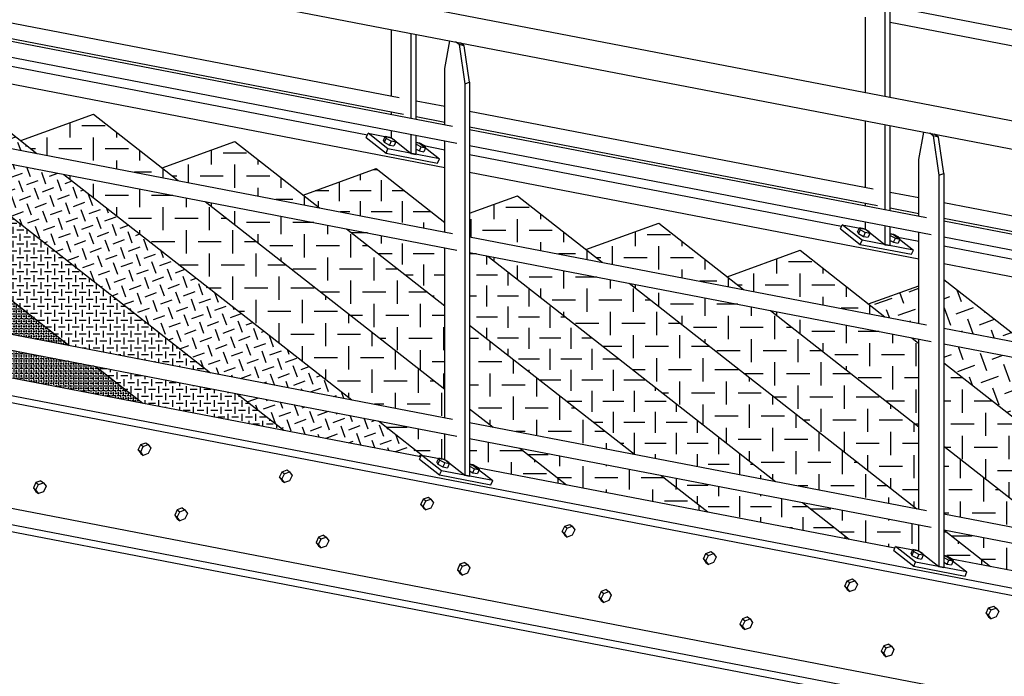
# Model space of a CAD drawing. Header units: millimetres. Extents: x 25 to 224619, y 20 to 11454.
# Tile 91 of 105: x 200621 to 202292, y 5468 to 6582. Entities that reach past the tile are written whole.
import ezdxf

# ---------------------------------------------------------------- set-up
doc = ezdxf.new("R2010")
doc.units = ezdxf.units.MM
doc.layers.add('ACIER_VISIBLE', color=7, linetype='Continuous')
doc.layers.add('BOULONS', color=7, linetype='Continuous')
pattern_1 = [(90, (200746.568, 6421.75), (-39.3947, 39.3947), [39.3947, -39.3947]), (180, (200726.87, 6441.45), (-39.3947, -39.3947), [39.3947, -39.3947])]
pattern_2 = [(90, (201342.407, 6238.075), (-35.7463, 35.7463), [35.7463, -35.7463]), (180, (201324.534, 6255.948), (-35.7463, -35.7463), [35.7463, -35.7463])]
pattern_3 = [(90, (200269.467, 6465.774), (-11.75975, 11.75975), [11.75975, -11.75975]), (180, (200263.587, 6471.654), (-11.75975, -11.75975), [11.75975, -11.75975])]
pattern_4 = [(19.9674, (202188.657, 6141.44), (18.5919, 39.8113), [31.0693, -31.0693]), (109.9674, (202197.953, 6161.346), (-39.8113, 18.5919), [31.0693, -31.0693])]
pattern_5 = [(90, (201945.123, 6190.656), (-39.3731, 39.3731), [39.373, -39.373]), (180, (201925.436, 6210.342), (-39.3731, -39.3731), [39.373, -39.373])]
pattern_6 = [(90, (201705.41, 6236.875), (-39.377, 39.377), [39.377, -39.377]), (180, (201685.723, 6256.563), (-39.377, -39.377), [39.377, -39.377])]
pattern_7 = [(90, (201465.7, 6283.094), (-39.3815, 39.3815), [39.3815, -39.3815]), (180, (201446.01, 6302.785), (-39.3815, -39.3815), [39.3815, -39.3815])]
pattern_8 = [(90, (200986.28, 6375.53), (-39.3897, 39.3897), [39.3897, -39.3897]), (180, (200966.584, 6395.227), (-39.3897, -39.3897), [39.3897, -39.3897])]
pattern_9 = [(19.9674, (200538.19, 6443.415), (12.34766, 26.4403), [20.6344, -20.6344]), (109.9674, (200544.364, 6456.635), (-26.4403, 12.34766), [20.6344, -20.6344])]
pattern_10 = [(90, (200042.8268, 6548.3458), (-4.215113, 4.215113), [4.215113, -4.215113]), (180, (200040.7192, 6550.4533), (-4.215113, -4.215113), [4.215113, -4.215113])]

# ---------------------------------------------------------------- blocks, each defined once
blk = doc.blocks.new('Bolt-1649644-29074 - 28025')
at = {"layer": 'BOULONS', "color": 7, "linetype": 'Continuous'}
for p, q in [((201301.8, 5759.4), (201306.1, 5768.6)), ((201306, 5756.1), (201310.3, 5765.2)), ((201306.1, 5768.6), (201314.7, 5771.7)), ((201306.1, 5768.6), (201310.3, 5765.2)), ((201310.3, 5765.2), (201318.9, 5768.4)), ((201314.7, 5771.7), (201318.9, 5768.4)), ((201318.9, 5768.4), (201323.2, 5762.3)), ((201323.2, 5762.3), (201318.9, 5753.2)), ((201301.8, 5759.4), (201306.1, 5753.3)), ((201301.8, 5759.4), (201306, 5756.1)), ((201310.3, 5750), (201306, 5756.1)), ((201306.1, 5753.3), (201310.3, 5750)), ((201318.9, 5753.2), (201310.3, 5750))]:
    blk.add_line(p, q, dxfattribs=at)
blk = doc.blocks.new('Part-1649644-28800 - 28025')
at = {"layer": 'ACIER_VISIBLE', "color": 136, "linetype": 'Continuous'}
for p, q in [((200290.9, 6798.9), (203779.3, 6126.5)), ((200288, 6751.2), (203792.9, 6075.6))]:
    blk.add_line(p, q, dxfattribs=at)
blk = doc.blocks.new('Part-1649644-28516 - 28025')
at = {"linetype": 'Continuous'}
h = blk.add_hatch(dxfattribs=at)
h.set_pattern_fill('', color=8, angle=90, style=0, pattern_type=0)
h.set_pattern_definition(pattern_1)
h.paths.add_polyline_path([(200890.4, 6309), (200746.6, 6421.8), (200623.1, 6376.9), (200650.7, 6355.2)])
h = blk.add_hatch(dxfattribs=at)
h.set_pattern_fill('', color=8, angle=90, style=0, pattern_type=0)
h.set_pattern_definition(pattern_1)
h.paths.add_polyline_path([(201342.4, 5906.4), (201342.4, 5954.8), (200935.9, 6273.3), (200851.4, 6289.6), (200811.3, 6297.4), (200696.3, 6319.5), (201184.6, 5936.8), (201339.7, 5906.9)])
h = blk.add_hatch(dxfattribs=at)
h.set_pattern_fill('', color=8, angle=90, style=0, pattern_type=0)
h.set_pattern_definition(pattern_1)
h.paths.add_polyline_path([(201340.6, 5906.2), (201233.8, 5926.8), (201340.6, 5906.2), (201342.4, 5905.9)])
h = blk.add_hatch(dxfattribs=at)
h.set_pattern_fill('', color=8, angle=90, style=0, pattern_type=0)
h.set_pattern_definition(pattern_1)
h.paths.add_polyline_path([(201424.3, 5890.6), (201384.4, 5921.8), (201384.4, 5898.3), (201387, 5897.8), (201412.2, 5892.9)])
h = blk.add_hatch(dxfattribs=at)
h.set_pattern_fill('', color=8, angle=90, style=0, pattern_type=0)
h.set_pattern_definition(pattern_1)
h.paths.add_polyline_path([(201342.4, 5879.5), (201278.5, 5891.8), (201230.1, 5901.1), (201304.8, 5842.6), (201342.4, 5835.4)])
h = blk.add_hatch(dxfattribs=at)
h.set_pattern_fill('', color=8, angle=90, style=0, pattern_type=0)
h.set_pattern_definition(pattern_1)
h.paths.add_polyline_path([(201549, 5792.8), (201469.8, 5854.9), (201457.7, 5857.3), (201385.3, 5871.2), (201384.4, 5871.4), (201384.4, 5827.3), (201390.1, 5826.2), (201394.7, 5822.6), (201502.1, 5801.9), (201536.9, 5795.2)])
at = {"layer": 'ACIER_VISIBLE', "color": 136, "linetype": 'Continuous'}
for p, q in [((200623.1, 6376.9), (200746.6, 6421.8)), ((200746.6, 6421.8), (200890.4, 6309)), ((200935.9, 6273.3), (201342.4, 5954.8)), ((201384.4, 5921.8), (201424.3, 5890.6)), ((201469.8, 5854.9), (201549.1, 5792.8))]:
    blk.add_line(p, q, dxfattribs=at)
blk = doc.blocks.new('Part-1649644-28390 - 28025')
at = {"layer": 'ACIER_VISIBLE', "color": 136, "linetype": 'Continuous'}
for p, q in [((200580.2, 6508.4), (201211.2, 6386.8)), ((200580.2, 6478.5), (201342.4, 6331.5)), ((201304.1, 6368.9), (201342.4, 6361.5)), ((201384.4, 6353.4), (202015.4, 6231.7)), ((201384.4, 6323.4), (202146.6, 6176.5)), ((202108.3, 6213.8), (202146.6, 6206.5)), ((202188.7, 6198.3), (202819.6, 6076.7)), ((202188.7, 6168.4), (202947.9, 6022.1))]:
    blk.add_line(p, q, dxfattribs=at)
blk = doc.blocks.new('Part-1649644-28514 - 28025')
at = {"linetype": 'Continuous'}
h = blk.add_hatch(dxfattribs=at)
h.set_pattern_fill('', color=8, angle=90, style=0, pattern_type=0)
h.set_pattern_definition(pattern_2)
h.paths.add_polyline_path([(201342.4, 6221.9), (201342.4, 6238.1), (201226, 6329.3), (201102.5, 6284.4), (201130.1, 6262.8), (201267.2, 6236.4), (201285.3, 6232.9)])
h = blk.add_hatch(dxfattribs=at)
h.set_pattern_fill('', color=8, angle=90, style=0, pattern_type=0)
h.set_pattern_definition(pattern_2)
h.paths.add_polyline_path([(201342.4, 6096.4), (201342.4, 6195), (201330.8, 6197.2), (201175.6, 6227.1)])
h = blk.add_hatch(dxfattribs=at)
h.set_pattern_fill('', color=8, angle=90, style=0, pattern_type=0)
h.set_pattern_definition(pattern_2)
h.paths.add_polyline_path([(201903.7, 5798.2), (201415.3, 6180.9), (201403.2, 6183.3), (201384.4, 6186.9), (201384.4, 6063.5), (201664, 5844.4)])
h = blk.add_hatch(dxfattribs=at)
h.set_pattern_fill('', color=8, angle=90, style=0, pattern_type=0)
h.set_pattern_definition(pattern_2)
h.paths.add_polyline_path([(201709.5, 5808.7), (201788.7, 5746.6), (201943.9, 5716.7), (202016.3, 5702.8), (202028.4, 5700.4), (201949.2, 5762.5), (201937.1, 5764.9), (201864.7, 5778.8), (201814.1, 5788.6), (201757.8, 5799.4)])
at = {"layer": 'ACIER_VISIBLE', "color": 136, "linetype": 'Continuous'}
for p, q in [((201102.5, 6284.4), (201226, 6329.3)), ((201226, 6329.3), (201342.4, 6238.1)), ((201415.3, 6180.9), (201903.7, 5798.2)), ((201949.2, 5762.5), (202028.4, 5700.4))]:
    blk.add_line(p, q, dxfattribs=at)
blk = doc.blocks.new('Part-1649644-28518 - 28025')
at = {"linetype": 'Continuous'}
h = blk.add_hatch(dxfattribs=at)
h.set_pattern_fill('', color=8, angle=90, style=0, pattern_type=0)
h.set_pattern_definition(pattern_3)
h.paths.add_polyline_path([(200186.6, 6435.7), (200269.5, 6465.8), (200303.8, 6478.3), (200310.1, 6480.5), (200267.1, 6514.2), (200143.7, 6469.3)])
h = blk.add_hatch(dxfattribs=at)
h.set_pattern_fill('', color=8, angle=90, style=0, pattern_type=0)
h.set_pattern_definition(pattern_3)
h.paths.add_polyline_path([(200291.3, 6445.3), (200236.2, 6425.3), (200211.3, 6416.3), (200330.4, 6323), (200410.3, 6352), (200447.3, 6365.5), (200447.3, 6373), (200334.8, 6461.1), (200328.6, 6458.9)])
h = blk.add_hatch(dxfattribs=at)
h.set_pattern_fill('', color=8, angle=90, style=0, pattern_type=0)
h.set_pattern_definition(pattern_3)
h.paths.add_polyline_path([(200447.3, 6231.4), (200447.3, 6337.1), (200435.1, 6332.6), (200355.1, 6303.6)])
h = blk.add_hatch(dxfattribs=at)
h.set_pattern_fill('', color=8, angle=90, style=0, pattern_type=0)
h.set_pattern_definition(pattern_3)
h.paths.add_polyline_path([(200538.2, 6160.1), (200538.2, 6301.8), (200489.3, 6340.1), (200489.3, 6198.4)])
h = blk.add_hatch(dxfattribs=at)
h.set_pattern_fill('', color=8, angle=90, style=0, pattern_type=0)
h.set_pattern_definition(pattern_3)
h.paths.add_polyline_path([(200944.9, 5983), (200580.2, 6268.8), (200580.2, 6127.2), (200705.2, 6029.2)])
h = blk.add_hatch(dxfattribs=at)
h.set_pattern_fill('', color=8, angle=90, style=0, pattern_type=0)
h.set_pattern_definition(pattern_3)
h.paths.add_polyline_path([(200905.9, 5963.6), (200799.1, 5984.2), (200750.7, 5993.5), (200830, 5931.5), (200878.3, 5922.1), (200985.1, 5901.5), (201057.5, 5887.6), (201069.7, 5885.2), (200990.4, 5947.3), (200978.3, 5949.7)])
at = {"layer": 'ACIER_VISIBLE', "color": 136, "linetype": 'Continuous'}
for p, q in [((200143.7, 6469.3), (200267.1, 6514.2)), ((200267.1, 6514.2), (200310.1, 6480.5)), ((200334.8, 6461.1), (200447.3, 6373)), ((200489.3, 6340.1), (200538.2, 6301.8)), ((200580.2, 6268.8), (200944.9, 5983)), ((200990.4, 5947.3), (201069.7, 5885.2))]:
    blk.add_line(p, q, dxfattribs=at)
blk = doc.blocks.new('Bolt-1649644-29084 - 28025')
at = {"layer": 'BOULONS', "color": 7, "linetype": 'Continuous'}
for p, q in [((201616.4, 5614.7), (201607.8, 5611.6)), ((201616.4, 5614.7), (201620.6, 5611.4)), ((201607.8, 5611.6), (201603.5, 5602.4)), ((201603.5, 5602.4), (201607.8, 5596.3)), ((201603.5, 5602.4), (201607.7, 5599.1)), ((201607.7, 5599.1), (201612, 5608.3)), ((201612, 5593), (201607.7, 5599.1)), ((201607.8, 5611.6), (201612, 5608.3)), ((201607.8, 5596.3), (201612, 5593)), ((201612, 5608.3), (201620.6, 5611.4)), ((201620.6, 5596.2), (201612, 5593)), ((201620.6, 5611.4), (201624.9, 5605.3)), ((201624.9, 5605.3), (201620.6, 5596.2))]:
    blk.add_line(p, q, dxfattribs=at)
blk = doc.blocks.new('Bolt-1649644-29083 - 28025')
at = {"layer": 'BOULONS', "color": 7, "linetype": 'Continuous'}
for p, q in [((201785.5, 5676.1), (201794.1, 5679.3)), ((201794.1, 5679.3), (201798.3, 5675.9)), ((201781.2, 5666.9), (201785.5, 5676.1)), ((201781.2, 5666.9), (201785.5, 5660.9)), ((201781.2, 5666.9), (201785.4, 5663.6)), ((201785.4, 5663.6), (201789.7, 5672.8)), ((201789.7, 5657.6), (201785.4, 5663.6)), ((201785.5, 5676.1), (201789.7, 5672.8)), ((201789.7, 5672.8), (201798.3, 5675.9)), ((201798.3, 5675.9), (201802.6, 5669.9)), ((201802.6, 5669.9), (201798.3, 5660.7)), ((201785.5, 5660.9), (201789.7, 5657.6)), ((201798.3, 5660.7), (201789.7, 5657.6))]:
    blk.add_line(p, q, dxfattribs=at)
blk = doc.blocks.new('Bolt-1649644-29160 - 28025')
at = {"layer": 'BOULONS', "color": 7, "linetype": 'Continuous'}
for p, q in [((201329.2, 5830.9), (201332.1, 5837.6)), ((201329.2, 5830.9), (201330.5, 5827.7)), ((201333.4, 5834.4), (201330.5, 5827.7)), ((201339.7, 5836.1), (201332.1, 5837.6)), ((201332.1, 5837.6), (201333.4, 5834.4)), ((201342.3, 5829.7), (201333.4, 5834.4)), ((201342.3, 5829.7), (201339.3, 5823)), ((201348.5, 5831.4), (201339.7, 5836.1)), ((201349.8, 5828.2), (201342.3, 5829.7)), ((201348.5, 5831.4), (201349.8, 5828.2)), ((201330.5, 5827.7), (201339.3, 5823)), ((201339.3, 5823), (201346.8, 5821.6)), ((201349.8, 5828.2), (201346.8, 5821.6)), ((201390.5, 5826.3), (201384.4, 5827.5)), ((201384.4, 5824.5), (201393.1, 5819.9)), ((201384.4, 5816.2), (201390.1, 5813.2)), ((201390.1, 5813.2), (201393.1, 5819.9)), ((201390.1, 5813.2), (201397.7, 5811.8)), ((201399.4, 5821.6), (201390.5, 5826.3)), ((201393.1, 5819.9), (201400.6, 5818.4)), ((201400.6, 5818.4), (201397.7, 5811.8)), ((201399.4, 5821.6), (201400.6, 5818.4))]:
    blk.add_line(p, q, dxfattribs=at)
blk = doc.blocks.new('Bolt-1649644-29088 - 28025')
at = {"layer": 'BOULONS', "color": 7, "linetype": 'Continuous'}
for p, q in [((202260.6, 5574.5), (202264.9, 5583.7)), ((202264.8, 5571.2), (202269.1, 5580.4)), ((202264.9, 5583.7), (202273.5, 5586.8)), ((202264.9, 5583.7), (202269.1, 5580.4)), ((202269.1, 5580.4), (202277.7, 5583.5)), ((202273.5, 5586.8), (202277.7, 5583.5)), ((202277.7, 5583.5), (202282, 5577.5)), ((202260.6, 5574.5), (202264.9, 5568.5)), ((202260.6, 5574.5), (202264.8, 5571.2)), ((202269.1, 5565.2), (202264.8, 5571.2)), ((202264.9, 5568.5), (202269.1, 5565.2)), ((202277.7, 5568.3), (202269.1, 5565.2)), ((202282, 5577.5), (202277.7, 5568.3))]:
    blk.add_line(p, q, dxfattribs=at)
blk = doc.blocks.new('Part-1649644-28507 - 28025')
at = {"linetype": 'Continuous'}
h = blk.add_hatch(dxfattribs=at)
h.set_pattern_fill('', color=8, angle=19.9674, style=0, pattern_type=0)
h.set_pattern_definition(pattern_4)
h.paths.add_polyline_path([(202146.6, 6066.8), (202146.6, 6130.6), (202061.3, 6099.6), (202088.9, 6078)])
h = blk.add_hatch(dxfattribs=at)
h.set_pattern_fill('', color=8, angle=19.9674, style=0, pattern_type=0)
h.set_pattern_definition(pattern_4)
h.paths.add_polyline_path([(202328.6, 6031.8), (202188.7, 6141.4), (202188.7, 6058.7)])
h = blk.add_hatch(dxfattribs=at)
h.set_pattern_fill('', color=8, angle=19.9674, style=0, pattern_type=0)
h.set_pattern_definition(pattern_4)
h.paths.add_polyline_path([(202146.6, 6032.7), (202146.6, 6039.9), (202134.4, 6042.3)])
h = blk.add_hatch(dxfattribs=at)
h.set_pattern_fill('', color=8, angle=19.9674, style=0, pattern_type=0)
h.set_pattern_definition(pattern_4)
h.paths.add_polyline_path([(202188.7, 6031.8), (202188.7, 5999.8), (202622.8, 5659.6), (202746.7, 5635.7), (202777.9, 5629.7), (202820.7, 5621.4), (202862.5, 5613.4), (202374.1, 5996.1), (202362, 5998.4), (202289.6, 6012.4)])
h = blk.add_hatch(dxfattribs=at)
h.set_pattern_fill('', color=8, angle=19.9674, style=0, pattern_type=0)
h.set_pattern_definition(pattern_4)
h.paths.add_polyline_path([(202950.8, 5525.3), (202950.8, 5544.1), (202908, 5577.7), (202895.9, 5580), (202823.4, 5594), (202716.6, 5614.6), (202668.3, 5623.9), (202747.5, 5561.8), (202902.7, 5531.9), (202910.3, 5530.4), (202911.4, 5532.9)])
at = {"layer": 'ACIER_VISIBLE', "color": 136, "linetype": 'Continuous'}
for p, q in [((202061.3, 6099.6), (202146.6, 6130.6)), ((202188.7, 6141.4), (202328.6, 6031.8)), ((202374.1, 5996.1), (202862.5, 5613.4)), ((202908, 5577.7), (202950.8, 5544.1))]:
    blk.add_line(p, q, dxfattribs=at)
blk = doc.blocks.new('Part-1649644-28509 - 28025')
at = {"linetype": 'Continuous'}
h = blk.add_hatch(dxfattribs=at)
h.set_pattern_fill('', color=8, angle=90, style=0, pattern_type=0)
h.set_pattern_definition(pattern_5)
h.paths.add_polyline_path([(202088.9, 6078), (201945.1, 6190.7), (201821.6, 6145.8), (201849.2, 6124.2)])
h = blk.add_hatch(dxfattribs=at)
h.set_pattern_fill('', color=8, angle=90, style=0, pattern_type=0)
h.set_pattern_definition(pattern_5)
h.paths.add_polyline_path([(202146.6, 5891.1), (202146.6, 6032.7), (202134.4, 6042.3), (202122.3, 6044.6), (202094.8, 6049.9), (202049.9, 6058.6), (201980.7, 6071.9), (201894.7, 6088.5)])
h = blk.add_hatch(dxfattribs=at)
h.set_pattern_fill('', color=8, angle=90, style=0, pattern_type=0)
h.set_pattern_definition(pattern_5)
h.paths.add_polyline_path([(202622.8, 5659.6), (202188.7, 5999.8), (202188.7, 5858.1), (202383.1, 5705.8), (202431.4, 5696.5), (202538.2, 5675.9), (202583.1, 5667.2)])
h = blk.add_hatch(dxfattribs=at)
h.set_pattern_fill('', color=8, angle=90, style=0, pattern_type=0)
h.set_pattern_definition(pattern_5)
h.paths.add_polyline_path([(202747.5, 5561.8), (202668.3, 5623.9), (202656.2, 5626.2), (202583.7, 5640.2), (202476.9, 5660.8), (202428.6, 5670.1), (202507.8, 5608)])
at = {"layer": 'ACIER_VISIBLE', "color": 136, "linetype": 'Continuous'}
for p, q in [((201821.6, 6145.8), (201945.1, 6190.7)), ((201945.1, 6190.7), (202088.9, 6078)), ((202134.4, 6042.3), (202146.6, 6032.7)), ((202188.7, 5999.8), (202622.8, 5659.6)), ((202668.3, 5623.9), (202747.5, 5561.8))]:
    blk.add_line(p, q, dxfattribs=at)
blk = doc.blocks.new('Part-1649644-28511 - 28025')
at = {"linetype": 'Continuous'}
h = blk.add_hatch(dxfattribs=at)
h.set_pattern_fill('', color=8, angle=90, style=0, pattern_type=0)
h.set_pattern_definition(pattern_6)
h.paths.add_polyline_path([(201849.2, 6124.2), (201705.4, 6236.9), (201581.9, 6192), (201609.5, 6170.4), (201677.6, 6157.3), (201764.7, 6140.5)])
h = blk.add_hatch(dxfattribs=at)
h.set_pattern_fill('', color=8, angle=90, style=0, pattern_type=0)
h.set_pattern_definition(pattern_6)
h.paths.add_polyline_path([(202146.6, 5751.4), (202146.6, 5891.1), (201894.7, 6088.5), (201655, 6134.7), (202143.4, 5752)])
h = blk.add_hatch(dxfattribs=at)
h.set_pattern_fill('', color=8, angle=90, style=0, pattern_type=0)
h.set_pattern_definition(pattern_6)
h.paths.add_polyline_path([(202383.1, 5705.8), (202188.7, 5858.1), (202188.7, 5743.3)])
h = blk.add_hatch(dxfattribs=at)
h.set_pattern_fill('', color=8, angle=90, style=0, pattern_type=0)
h.set_pattern_definition(pattern_6)
h.paths.add_polyline_path([(202507.8, 5608), (202428.6, 5670.1), (202416.5, 5672.4), (202344, 5686.4), (202237.2, 5707), (202188.9, 5716.3), (202268.1, 5654.2)])
at = {"layer": 'ACIER_VISIBLE', "color": 136, "linetype": 'Continuous'}
for p, q in [((201581.9, 6192), (201705.4, 6236.9)), ((201705.4, 6236.9), (201849.2, 6124.2)), ((201894.7, 6088.5), (202146.6, 5891.1)), ((202188.7, 5858.1), (202383.1, 5705.8)), ((202428.6, 5670.1), (202507.8, 5608))]:
    blk.add_line(p, q, dxfattribs=at)
blk = doc.blocks.new('Part-1649644-28804 - 28025')
at = {"layer": 'ACIER_VISIBLE', "color": 136, "linetype": 'Continuous'}
for p, q in [((202098, 6605), (202873.3, 6455.6)), ((202098, 6578.1), (202876.3, 6428.1))]:
    blk.add_line(p, q, dxfattribs=at)
blk = doc.blocks.new('Part-1649644-28513 - 28025')
at = {"linetype": 'Continuous'}
h = blk.add_hatch(dxfattribs=at)
h.set_pattern_fill('', color=8, angle=90, style=0, pattern_type=0)
h.set_pattern_definition(pattern_7)
h.paths.add_polyline_path([(201609.5, 6170.4), (201465.7, 6283.1), (201384.4, 6253.6), (201384.4, 6213.8), (201437.9, 6203.5), (201525, 6186.7)])
h = blk.add_hatch(dxfattribs=at)
h.set_pattern_fill('', color=8, angle=90, style=0, pattern_type=0)
h.set_pattern_definition(pattern_7)
h.paths.add_polyline_path([(201342.4, 6238.1), (201342.4, 6238.3), (201342.2, 6238.2)])
h = blk.add_hatch(dxfattribs=at)
h.set_pattern_fill('', color=8, angle=90, style=0, pattern_type=0)
h.set_pattern_definition(pattern_7)
h.paths.add_polyline_path([(201415.3, 6180.9), (201903.7, 5798.2), (202143.4, 5752), (201655, 6134.7), (201642.9, 6137.1), (201587.7, 6147.7), (201570.5, 6151), (201463.7, 6171.6)])
h = blk.add_hatch(dxfattribs=at)
h.set_pattern_fill('', color=8, angle=90, style=0, pattern_type=0)
h.set_pattern_definition(pattern_7)
h.paths.add_polyline_path([(202104.4, 5732.6), (201997.5, 5753.2), (201949.2, 5762.5), (202028.4, 5700.4), (202106.1, 5685.5), (202107.2, 5688), (202146.6, 5680.3), (202146.6, 5724.5)])
h = blk.add_hatch(dxfattribs=at)
h.set_pattern_fill('', color=8, angle=90, style=0, pattern_type=0)
h.set_pattern_definition(pattern_7)
h.paths.add_polyline_path([(202268.1, 5654.2), (202188.9, 5716.3), (202188.7, 5716.4), (202188.7, 5672.2), (202194.3, 5671.2), (202198.9, 5667.6)])
at = {"layer": 'ACIER_VISIBLE', "color": 136, "linetype": 'Continuous'}
for p, q in [((201384.4, 6253.6), (201465.7, 6283.1)), ((201465.7, 6283.1), (201609.5, 6170.4)), ((201342.2, 6238.2), (201342.4, 6238.3)), ((201655, 6134.7), (202143.4, 5752)), ((202188.9, 5716.3), (202268.1, 5654.2))]:
    blk.add_line(p, q, dxfattribs=at)
blk = doc.blocks.new('Part-1649644-28515 - 28025')
at = {"linetype": 'Continuous'}
h = blk.add_hatch(dxfattribs=at)
h.set_pattern_fill('', color=8, angle=90, style=0, pattern_type=0)
h.set_pattern_definition(pattern_8)
h.paths.add_polyline_path([(201130.1, 6262.8), (200986.3, 6375.5), (200862.8, 6330.7), (200890.4, 6309), (200958.4, 6295.9), (201045.6, 6279.1), (201118, 6265.1)])
h = blk.add_hatch(dxfattribs=at)
h.set_pattern_fill('', color=8, angle=90, style=0, pattern_type=0)
h.set_pattern_definition(pattern_8)
h.paths.add_polyline_path([(201342.4, 5954.8), (201342.4, 6096.4), (201175.6, 6227.1), (200935.9, 6273.3)])
h = blk.add_hatch(dxfattribs=at)
h.set_pattern_fill('', color=8, angle=90, style=0, pattern_type=0)
h.set_pattern_definition(pattern_8)
h.paths.add_polyline_path([(201664, 5844.4), (201384.4, 6063.5), (201384.4, 5921.8), (201424.3, 5890.6)])
h = blk.add_hatch(dxfattribs=at)
h.set_pattern_fill('', color=8, angle=90, style=0, pattern_type=0)
h.set_pattern_definition(pattern_8)
h.paths.add_polyline_path([(201788.7, 5746.6), (201709.5, 5808.7), (201697.4, 5811.1), (201625, 5825), (201518.1, 5845.6), (201469.8, 5854.9), (201549, 5792.8), (201597.4, 5783.5), (201704.2, 5762.9), (201776.6, 5749)])
at = {"layer": 'ACIER_VISIBLE', "color": 136, "linetype": 'Continuous'}
for p, q in [((200862.8, 6330.7), (200986.3, 6375.5)), ((200986.3, 6375.5), (201130.1, 6262.8)), ((201175.6, 6227.1), (201342.4, 6096.4)), ((201384.4, 6063.5), (201664, 5844.4)), ((201709.5, 5808.7), (201788.7, 5746.6))]:
    blk.add_line(p, q, dxfattribs=at)
blk = doc.blocks.new('Bolt-1649644-29071 - 28025')
at = {"layer": 'BOULONS', "color": 7, "linetype": 'Continuous'}
for p, q in [((201541.5, 5713.2), (201545.8, 5722.3)), ((201541.5, 5713.2), (201545.8, 5707.1)), ((201541.5, 5713.2), (201545.7, 5709.9)), ((201545.7, 5709.9), (201550, 5719)), ((201545.8, 5722.3), (201554.4, 5725.5)), ((201545.8, 5722.3), (201550, 5719)), ((201550, 5719), (201558.6, 5722.2)), ((201554.4, 5725.5), (201558.6, 5722.2)), ((201558.6, 5722.2), (201562.9, 5716.1)), ((201562.9, 5716.1), (201558.6, 5706.9)), ((201550, 5703.8), (201545.7, 5709.9)), ((201545.8, 5707.1), (201550, 5703.8)), ((201558.6, 5706.9), (201550, 5703.8))]:
    blk.add_line(p, q, dxfattribs=at)
blk = doc.blocks.new('Part-1649644-28517 - 28025')
at = {"linetype": 'Continuous'}
h = blk.add_hatch(dxfattribs=at)
h.set_pattern_fill('', color=8, angle=19.9674, style=0, pattern_type=0)
h.set_pattern_definition(pattern_9)
h.paths.add_polyline_path([(200538.2, 6301.8), (200538.2, 6443.4), (200506.9, 6468), (200489.3, 6461.6), (200489.3, 6340.1)])
h = blk.add_hatch(dxfattribs=at)
h.set_pattern_fill('', color=8, angle=19.9674, style=0, pattern_type=0)
h.set_pattern_definition(pattern_9)
h.paths.add_polyline_path([(200447.3, 6373), (200447.3, 6446.3), (200383.4, 6423.1)])
h = blk.add_hatch(dxfattribs=at)
h.set_pattern_fill('', color=8, angle=19.9674, style=0, pattern_type=0)
h.set_pattern_definition(pattern_9)
h.paths.add_polyline_path([(200650.7, 6355.2), (200580.2, 6410.5), (200580.2, 6368.8)])
h = blk.add_hatch(dxfattribs=at)
h.set_pattern_fill('', color=8, angle=19.9674, style=0, pattern_type=0)
h.set_pattern_definition(pattern_9)
h.paths.add_polyline_path([(200580.2, 6341.9), (200580.2, 6268.8), (200944.9, 5983), (200993.2, 5973.7), (201100.1, 5953.1), (201184.6, 5936.8), (200696.3, 6319.5), (200684.1, 6321.9), (200611.7, 6335.8)])
h = blk.add_hatch(dxfattribs=at)
h.set_pattern_fill('', color=8, angle=19.9674, style=0, pattern_type=0)
h.set_pattern_definition(pattern_9)
h.paths.add_polyline_path([(201301.9, 5840.5), (201303, 5843), (201304.8, 5842.6), (201230.1, 5901.1), (201218, 5903.5), (201145.6, 5917.4), (200990.4, 5947.3), (201069.7, 5885.2), (201118, 5875.9), (201224.8, 5855.3), (201297.2, 5841.4)])
at = {"layer": 'ACIER_VISIBLE', "color": 136, "linetype": 'Continuous'}
for p, q in [((200489.3, 6461.6), (200506.9, 6468)), ((200506.9, 6468), (200538.2, 6443.4)), ((200383.4, 6423.1), (200447.3, 6446.3)), ((200580.2, 6410.5), (200650.7, 6355.2)), ((200696.2, 6319.5), (201184.6, 5936.8)), ((201230.1, 5901.1), (201304.8, 5842.6))]:
    blk.add_line(p, q, dxfattribs=at)
blk = doc.blocks.new('Part-1649644-28519 - 28025')
at = {"layer": 'ACIER_VISIBLE', "color": 136, "linetype": 'Continuous'}
for p, q in [((200590.5, 5977.6), (201301.9, 5840.5)), ((200532.3, 5946.9), (203217.5, 5429.2)), ((200534.9, 5958.4), (203228.3, 5439.2)), ((201394.7, 5822.6), (202106.1, 5685.5)), ((200440.4, 5785.2), (203055.9, 5281)), ((200487.1, 5748.6), (203031.1, 5258.2)), ((200484.5, 5737.1), (203020.2, 5248.3)), ((202198.9, 5667.6), (202910.3, 5530.4))]:
    blk.add_line(p, q, dxfattribs=at)
blk = doc.blocks.new('Part-1649644-29152 - 28025')
at = {"layer": 'ACIER_VISIBLE', "color": 136, "linetype": 'Continuous'}
for p, q in [((202146.6, 6344.6), (202155.3, 6391.2)), ((202170.8, 6384.8), (202165, 6389.4)), ((202179.8, 6382.6), (202170.8, 6384.8)), ((202170.8, 6384.8), (202180.4, 6318.1)), ((202179.8, 6382.6), (202173.3, 6387.8)), ((202188.7, 6321.1), (202179.8, 6382.6)), ((202146.6, 6248.7), (202146.6, 6344.6)), ((202180.4, 6318.1), (202188.7, 6321.1)), ((202180.4, 6318.1), (202180.4, 5653.9)), ((202188.7, 6321.1), (202188.7, 5652.3)), ((202146.6, 6066.8), (202146.6, 6221.8)), ((202146.6, 5751.4), (202146.6, 6039.9)), ((202146.6, 5680.3), (202146.6, 5724.5)), ((202146.6, 5680.3), (202180.4, 5653.9)), ((202180.4, 5653.9), (202188.7, 5652.3))]:
    blk.add_line(p, q, dxfattribs=at)
blk = doc.blocks.new('Part-1649644-28805 - 28025')
at = {"layer": 'ACIER_VISIBLE', "color": 136, "linetype": 'Continuous'}
for p, q in [((200580.2, 6582.1), (201264.9, 6450.1)), ((200580.2, 6555.2), (201272.4, 6421.8)), ((201293.8, 6444.6), (201342.4, 6435.2)), ((201293.8, 6417.7), (201342.4, 6408.3)), ((201384.4, 6427.1), (202069.1, 6295.1)), ((201384.4, 6400.2), (202076.6, 6266.8)), ((202098, 6289.5), (202146.6, 6280.2)), ((202188.7, 6272.1), (202873.3, 6140.1)), ((202098, 6262.6), (202146.6, 6253.3)), ((202188.7, 6245.2), (202880.4, 6111.8))]:
    blk.add_line(p, q, dxfattribs=at)
blk = doc.blocks.new('Part-1649644-28806 - 28025')
at = {"layer": 'ACIER_VISIBLE', "color": 136, "linetype": 'Continuous'}
for p, q in [((200580.2, 6053.3), (201355.5, 5903.9)), ((200580.2, 6026.4), (201363.1, 5875.5)), ((201384.4, 5898.3), (202159.7, 5748.8)), ((201384.4, 5871.4), (202167.3, 5720.5)), ((202188.7, 5743.3), (202963.9, 5593.8)), ((202188.7, 5716.4), (202971.5, 5565.4))]:
    blk.add_line(p, q, dxfattribs=at)
blk = doc.blocks.new('Part-1649644-28756 - 28025')
at = {"layer": 'ACIER_VISIBLE', "color": 136, "linetype": 'Continuous'}
for p, q in [((202056, 6890.9), (202064.6, 6937.5)), ((202074.4, 6935.7), (202080.2, 6931.1)), ((202089.2, 6928.9), (202082.7, 6934.1)), ((202080.2, 6931.1), (202089.7, 6864.4)), ((202080.2, 6931.1), (202089.2, 6928.9)), ((202098, 6867.4), (202089.2, 6928.9)), ((202056, 6795), (202056, 6890.9)), ((202089.7, 6864.4), (202098, 6867.4)), ((202089.7, 6452.2), (202089.7, 6864.4)), ((202098, 6450.6), (202098, 6867.4)), ((202056, 6613.1), (202056, 6768.1)), ((202056, 6458.7), (202056, 6586.2)), ((202056, 6297.6), (202056, 6410.4)), ((202089.7, 6259.6), (202089.7, 6403.9)), ((202098, 6258), (202098, 6402.3)), ((202056, 6266.1), (202056, 6270.7)), ((202056, 6226.6), (202056, 6239.3)), ((202089.7, 6200.2), (202089.7, 6232.7)), ((202098, 6198.6), (202098, 6231.1)), ((202056, 6226.6), (202089.7, 6200.2)), ((202089.7, 6200.2), (202098, 6198.6))]:
    blk.add_line(p, q, dxfattribs=at)
blk = doc.blocks.new('Part-1649644-28761 - 28025')
at = {"layer": 'ACIER_VISIBLE', "color": 136, "linetype": 'Continuous'}
for p, q in [((202013.4, 6227.1), (202016.5, 6234.2)), ((202050.3, 6207.8), (202016.5, 6234.2)), ((202016.5, 6234.2), (202056, 6226.6)), ((202013.4, 6227.1), (202047.1, 6200.7)), ((202098, 6218.5), (202103.7, 6217.4)), ((202103.7, 6217.4), (202137.5, 6191)), ((202047.1, 6200.7), (202050.3, 6207.8)), ((202047.1, 6200.7), (202134.3, 6183.9)), ((202137.5, 6191), (202050.3, 6207.8)), ((202134.3, 6183.9), (202137.5, 6191))]:
    blk.add_line(p, q, dxfattribs=at)
blk = doc.blocks.new('Bolt-1649644-28762 - 28025')
at = {"layer": 'BOULONS', "color": 7, "linetype": 'Continuous'}
for p, q in [((202042.7, 6222.2), (202045.7, 6228.9)), ((202042.7, 6222.2), (202044, 6219)), ((202047, 6225.6), (202044, 6219)), ((202044, 6219), (202052.9, 6214.3)), ((202053.2, 6227.4), (202045.7, 6228.9)), ((202045.7, 6228.9), (202047, 6225.6)), ((202055.8, 6220.9), (202047, 6225.6)), ((202055.8, 6220.9), (202052.9, 6214.3)), ((202052.9, 6214.3), (202060.4, 6212.8)), ((202062.1, 6222.7), (202053.2, 6227.4)), ((202063.4, 6219.5), (202055.8, 6220.9)), ((202063.4, 6219.5), (202060.4, 6212.8)), ((202062.1, 6222.7), (202063.4, 6219.5)), ((202104.1, 6217.6), (202098, 6218.8)), ((202098, 6215.7), (202106.7, 6211.1)), ((202112.9, 6212.9), (202104.1, 6217.6)), ((202098, 6207.5), (202103.7, 6204.5)), ((202103.7, 6204.5), (202106.7, 6211.1)), ((202103.7, 6204.5), (202111.3, 6203)), ((202106.7, 6211.1), (202114.2, 6209.7)), ((202114.2, 6209.7), (202111.3, 6203)), ((202112.9, 6212.9), (202114.2, 6209.7))]:
    blk.add_line(p, q, dxfattribs=at)
blk = doc.blocks.new('Part-1649644-28801 - 28025')
at = {"layer": 'ACIER_VISIBLE', "color": 136, "linetype": 'Continuous'}
for p, q in [((200580.2, 6550.6), (201355.5, 6401.2)), ((200580.2, 6523.7), (201363.1, 6372.8)), ((201384.4, 6395.6), (202159.7, 6246.2)), ((201384.4, 6368.7), (202167.3, 6217.8)), ((202188.7, 6240.6), (202963.9, 6091.1)), ((202188.7, 6213.7), (202971.5, 6062.8))]:
    blk.add_line(p, q, dxfattribs=at)
blk = doc.blocks.new('Part-1649644-28802 - 28025')
at = {"layer": 'ACIER_VISIBLE', "color": 136, "linetype": 'Continuous'}
for p, q in [((200580.2, 6368.8), (201355.5, 6219.4)), ((200580.2, 6341.9), (201363.1, 6191)), ((201384.4, 6213.8), (202159.7, 6064.3)), ((201384.4, 6186.9), (202167.3, 6036)), ((202188.7, 6058.7), (202963.9, 5909.3)), ((202188.7, 6031.8), (202971.5, 5880.9))]:
    blk.add_line(p, q, dxfattribs=at)
blk = doc.blocks.new('Part-1649644-28987 - 28025')
at = {"linetype": 'Continuous'}
h = blk.add_hatch(dxfattribs=at)
h.set_pattern_fill('', color=8, angle=90, style=0, pattern_type=0)
h.set_pattern_definition(pattern_10)
h.paths.add_polyline_path([(199919.3, 6503.5), (200042.8, 6548.3), (200027.4, 6560.4), (199903.9, 6515.5)])
h = blk.add_hatch(dxfattribs=at)
h.set_pattern_fill('', color=8, angle=90, style=0, pattern_type=0)
h.set_pattern_definition(pattern_10)
h.paths.add_polyline_path([(200063.1, 6390.8), (200088, 6399.8), (200089.7, 6400.4), (200186.6, 6435.7), (200067.6, 6529), (199944.1, 6484.1)])
h = blk.add_hatch(dxfattribs=at)
h.set_pattern_fill('', color=8, angle=90, style=0, pattern_type=0)
h.set_pattern_definition(pattern_10)
h.paths.add_polyline_path([(200206.9, 6278.1), (200330.4, 6323), (200211.3, 6416.3), (200087.9, 6371.4)])
h = blk.add_hatch(dxfattribs=at)
h.set_pattern_fill('', color=8, angle=90, style=0, pattern_type=0)
h.set_pattern_definition(pattern_10)
h.paths.add_polyline_path([(200447.3, 6089.7), (200447.3, 6231.4), (200355.1, 6303.6), (200311.6, 6287.8), (200256.5, 6267.8), (200231.6, 6258.7)])
h = blk.add_hatch(dxfattribs=at)
h.set_pattern_fill('', color=8, angle=90, style=0, pattern_type=0)
h.set_pattern_definition(pattern_10)
h.paths.add_polyline_path([(200538.2, 6018.5), (200538.2, 6160.1), (200489.3, 6198.4), (200489.3, 6056.8)])
h = blk.add_hatch(dxfattribs=at)
h.set_pattern_fill('', color=8, angle=90, style=0, pattern_type=0)
h.set_pattern_definition(pattern_10)
h.paths.add_polyline_path([(200705.2, 6029.2), (200580.2, 6127.2), (200580.2, 6053.3), (200620.7, 6045.5), (200652.8, 6039.3)])
h = blk.add_hatch(dxfattribs=at)
h.set_pattern_fill('', color=8, angle=90, style=0, pattern_type=0)
h.set_pattern_definition(pattern_10)
h.paths.add_polyline_path([(200830, 5931.5), (200750.7, 5993.5), (200580.2, 6026.4), (200580.2, 5985.5), (200585.7, 5981.3), (200585.9, 5981.2), (200590.5, 5977.6), (200745.4, 5947.8), (200780.7, 5941)])
at = {"layer": 'ACIER_VISIBLE', "color": 136, "linetype": 'Continuous'}
for p, q in [((199903.9, 6515.5), (200027.4, 6560.4)), ((200027.4, 6560.4), (200042.8, 6548.3)), ((200067.6, 6529), (200186.6, 6435.7)), ((200211.3, 6416.3), (200330.4, 6323)), ((200355.1, 6303.6), (200447.3, 6231.4)), ((200489.3, 6198.4), (200538.2, 6160.1)), ((200580.2, 6127.2), (200705.2, 6029.2)), ((200750.7, 5993.5), (200830, 5931.5))]:
    blk.add_line(p, q, dxfattribs=at)
blk = doc.blocks.new('Bolt-1649644-29072 - 28025')
at = {"layer": 'BOULONS', "color": 7, "linetype": 'Continuous'}
for p, q in [((201368.1, 5657.8), (201363.8, 5648.6)), ((201363.8, 5648.6), (201368.1, 5642.6)), ((201363.8, 5648.6), (201368, 5645.3)), ((201368, 5645.3), (201372.3, 5654.5)), ((201372.3, 5639.2), (201368, 5645.3)), ((201376.7, 5660.9), (201368.1, 5657.8)), ((201368.1, 5657.8), (201372.3, 5654.5)), ((201372.3, 5654.5), (201380.9, 5657.6)), ((201376.7, 5660.9), (201380.9, 5657.6)), ((201380.9, 5657.6), (201385.2, 5651.5)), ((201385.2, 5651.5), (201380.9, 5642.4)), ((201368.1, 5642.6), (201372.3, 5639.2)), ((201380.9, 5642.4), (201372.3, 5639.2))]:
    blk.add_line(p, q, dxfattribs=at)
blk = doc.blocks.new('Bolt-1649644-29075 - 28025')
at = {"layer": 'BOULONS', "color": 7, "linetype": 'Continuous'}
for p, q in [((201128.4, 5704), (201124.1, 5694.8)), ((201128.3, 5691.5), (201132.6, 5700.7)), ((201136.9, 5707.1), (201128.4, 5704)), ((201128.4, 5704), (201132.6, 5700.7)), ((201132.6, 5700.7), (201141.2, 5703.8)), ((201136.9, 5707.1), (201141.2, 5703.8)), ((201141.2, 5703.8), (201145.5, 5697.8)), ((201145.5, 5697.8), (201141.2, 5688.6)), ((201124.1, 5694.8), (201128.4, 5688.8)), ((201124.1, 5694.8), (201128.3, 5691.5)), ((201132.6, 5685.5), (201128.3, 5691.5)), ((201128.4, 5688.8), (201132.6, 5685.5)), ((201141.2, 5688.6), (201132.6, 5685.5))]:
    blk.add_line(p, q, dxfattribs=at)
blk = doc.blocks.new('Bolt-1649644-29077 - 28025')
at = {"layer": 'BOULONS', "color": 7, "linetype": 'Continuous'}
for p, q in [((201062.1, 5805.6), (201066.4, 5814.8)), ((201066.4, 5814.8), (201074.9, 5817.9)), ((201066.4, 5814.8), (201070.6, 5811.5)), ((201070.6, 5811.5), (201079.2, 5814.6)), ((201074.9, 5817.9), (201079.2, 5814.6)), ((201079.2, 5814.6), (201083.5, 5808.6)), ((201062.1, 5805.6), (201066.4, 5799.6)), ((201062.1, 5805.6), (201066.3, 5802.3)), ((201066.3, 5802.3), (201070.6, 5811.5)), ((201070.6, 5796.3), (201066.3, 5802.3)), ((201066.4, 5799.6), (201070.6, 5796.3)), ((201079.2, 5799.4), (201070.6, 5796.3)), ((201083.5, 5808.6), (201079.2, 5799.4))]:
    blk.add_line(p, q, dxfattribs=at)
blk = doc.blocks.new('Bolt-1649644-29078 - 28025')
at = {"layer": 'BOULONS', "color": 7, "linetype": 'Continuous'}
for p, q in [((200888.6, 5750.2), (200884.4, 5741)), ((200897.2, 5753.3), (200888.6, 5750.2)), ((200888.6, 5750.2), (200892.9, 5746.9)), ((200888.6, 5737.7), (200892.9, 5746.9)), ((200892.9, 5746.9), (200901.5, 5750)), ((200897.2, 5753.3), (200901.5, 5750)), ((200901.5, 5750), (200905.8, 5744)), ((200884.4, 5741), (200888.6, 5735)), ((200884.4, 5741), (200888.6, 5737.7)), ((200892.9, 5731.7), (200888.6, 5737.7)), ((200888.6, 5735), (200892.9, 5731.7)), ((200901.5, 5734.8), (200892.9, 5731.7)), ((200905.8, 5744), (200901.5, 5734.8))]:
    blk.add_line(p, q, dxfattribs=at)
blk = doc.blocks.new('Bolt-1649644-29080 - 28025')
at = {"layer": 'BOULONS', "color": 7, "linetype": 'Continuous'}
for p, q in [((200826.6, 5861), (200835.2, 5864.1)), ((200835.2, 5864.1), (200839.5, 5860.8)), ((200822.4, 5851.8), (200826.6, 5861)), ((200822.4, 5851.8), (200826.7, 5845.8)), ((200822.4, 5851.8), (200826.6, 5848.5)), ((200826.6, 5861), (200830.9, 5857.7)), ((200826.6, 5848.5), (200830.9, 5857.7)), ((200830.9, 5842.5), (200826.6, 5848.5)), ((200826.7, 5845.8), (200830.9, 5842.5)), ((200830.9, 5857.7), (200839.5, 5860.8)), ((200839.5, 5845.6), (200830.9, 5842.5)), ((200839.5, 5860.8), (200843.8, 5854.8)), ((200843.8, 5854.8), (200839.5, 5845.6))]:
    blk.add_line(p, q, dxfattribs=at)
blk = doc.blocks.new('Bolt-1649644-29081 - 28025')
at = {"layer": 'BOULONS', "color": 7, "linetype": 'Continuous'}
for p, q in [((200648.9, 5796.4), (200644.6, 5787.3)), ((200657.5, 5799.6), (200648.9, 5796.4)), ((200648.9, 5796.4), (200653.2, 5793.1)), ((200653.2, 5793.1), (200661.7, 5796.2)), ((200657.5, 5799.6), (200661.7, 5796.2)), ((200661.7, 5796.2), (200666, 5790.2)), ((200644.6, 5787.3), (200648.9, 5781.2)), ((200644.6, 5787.3), (200648.9, 5784)), ((200648.9, 5784), (200653.2, 5793.1)), ((200653.2, 5777.9), (200648.9, 5784)), ((200648.9, 5781.2), (200653.2, 5777.9)), ((200661.7, 5781), (200653.2, 5777.9)), ((200666, 5790.2), (200661.7, 5781))]:
    blk.add_line(p, q, dxfattribs=at)
blk = doc.blocks.new('Bolt-1649644-29086 - 28025')
at = {"layer": 'BOULONS', "color": 7, "linetype": 'Continuous'}
for p, q in [((202020.9, 5620.7), (202025.2, 5629.9)), ((202025.2, 5629.9), (202033.8, 5633)), ((202025.2, 5629.9), (202029.4, 5626.6)), ((202029.4, 5626.6), (202038, 5629.7)), ((202033.8, 5633), (202038, 5629.7)), ((202038, 5629.7), (202042.3, 5623.7)), ((202020.9, 5620.7), (202025.2, 5614.7)), ((202020.9, 5620.7), (202025.1, 5617.4)), ((202025.1, 5617.4), (202029.4, 5626.6)), ((202029.4, 5611.4), (202025.1, 5617.4)), ((202025.2, 5614.7), (202029.4, 5611.4)), ((202038, 5614.5), (202029.4, 5611.4)), ((202042.3, 5623.7), (202038, 5614.5))]:
    blk.add_line(p, q, dxfattribs=at)
blk = doc.blocks.new('Bolt-1649644-29087 - 28025')
at = {"layer": 'BOULONS', "color": 7, "linetype": 'Continuous'}
for p, q in [((201847.5, 5565.3), (201843.2, 5556.2)), ((201847.4, 5552.9), (201851.7, 5562)), ((201856.1, 5568.5), (201847.5, 5565.3)), ((201847.5, 5565.3), (201851.7, 5562)), ((201851.7, 5562), (201860.3, 5565.2)), ((201856.1, 5568.5), (201860.3, 5565.2)), ((201860.3, 5565.2), (201864.6, 5559.1)), ((201843.2, 5556.2), (201847.5, 5550.1)), ((201843.2, 5556.2), (201847.4, 5552.9)), ((201851.7, 5546.8), (201847.4, 5552.9)), ((201847.5, 5550.1), (201851.7, 5546.8)), ((201860.3, 5549.9), (201851.7, 5546.8)), ((201864.6, 5559.1), (201860.3, 5549.9))]:
    blk.add_line(p, q, dxfattribs=at)
blk = doc.blocks.new('Bolt-1649644-29089 - 28025')
at = {"layer": 'BOULONS', "color": 7, "linetype": 'Continuous'}
for p, q in [((202087.2, 5519.1), (202082.9, 5510)), ((202087.1, 5506.6), (202091.4, 5515.8)), ((202095.8, 5522.2), (202087.2, 5519.1)), ((202087.2, 5519.1), (202091.4, 5515.8)), ((202091.4, 5515.8), (202100, 5518.9)), ((202095.8, 5522.2), (202100, 5518.9)), ((202100, 5518.9), (202104.3, 5512.9)), ((202104.3, 5512.9), (202100, 5503.7)), ((202082.9, 5510), (202087.2, 5503.9)), ((202082.9, 5510), (202087.1, 5506.6)), ((202091.4, 5500.6), (202087.1, 5506.6)), ((202087.2, 5503.9), (202091.4, 5500.6)), ((202100, 5503.7), (202091.4, 5500.6))]:
    blk.add_line(p, q, dxfattribs=at)
blk = doc.blocks.new('Part-1649644-29140 - 28025')
at = {"layer": 'ACIER_VISIBLE', "color": 136, "linetype": 'Continuous'}
for p, q in [((201251.8, 7045.9), (201260.4, 7092.6)), ((201270.2, 7090.7), (201276, 7086.1)), ((201276, 7086.1), (201285.5, 7019.4)), ((201276, 7086.1), (201285, 7084)), ((201285, 7084), (201278.4, 7089.1)), ((201293.8, 7022.4), (201285, 7084)), ((201251.8, 6950), (201251.8, 7045.9)), ((201285.5, 7019.4), (201293.8, 7022.4)), ((201285.5, 6607.2), (201285.5, 7019.4)), ((201293.8, 6605.6), (201293.8, 7022.4)), ((201251.8, 6768.2), (201251.8, 6923.1)), ((201251.8, 6613.7), (201251.8, 6741.3)), ((201251.8, 6452.7), (201251.8, 6565.4)), ((201285.5, 6414.7), (201285.5, 6558.9)), ((201293.8, 6413.1), (201293.8, 6557.3)), ((201251.8, 6421.2), (201251.8, 6425.8)), ((201251.8, 6381.7), (201251.8, 6394.3)), ((201251.8, 6381.7), (201285.5, 6355.2)), ((201285.5, 6355.2), (201285.5, 6387.8)), ((201293.8, 6353.6), (201293.8, 6386.2)), ((201285.5, 6355.2), (201293.8, 6353.6))]:
    blk.add_line(p, q, dxfattribs=at)
blk = doc.blocks.new('Part-1649644-29144 - 28025')
at = {"layer": 'ACIER_VISIBLE', "color": 136, "linetype": 'Continuous'}
for p, q in [((201209.2, 6382.2), (201212.3, 6389.3)), ((201209.2, 6382.2), (201242.9, 6355.7)), ((201246.1, 6362.8), (201212.3, 6389.3)), ((201212.3, 6389.3), (201251.8, 6381.7)), ((201293.8, 6373.6), (201299.5, 6372.5)), ((201299.5, 6372.5), (201333.2, 6346)), ((201242.9, 6355.7), (201246.1, 6362.8)), ((201242.9, 6355.7), (201330.1, 6338.9)), ((201333.2, 6346), (201246.1, 6362.8)), ((201330.1, 6338.9), (201333.2, 6346))]:
    blk.add_line(p, q, dxfattribs=at)
blk = doc.blocks.new('Bolt-1649644-29145 - 28025')
at = {"layer": 'BOULONS', "color": 7, "linetype": 'Continuous'}
for p, q in [((201238.5, 6377.2), (201241.5, 6383.9)), ((201242.8, 6380.6), (201239.8, 6374)), ((201249, 6382.4), (201241.5, 6383.9)), ((201241.5, 6383.9), (201242.8, 6380.6)), ((201251.6, 6375.9), (201242.8, 6380.6)), ((201257.9, 6377.7), (201249, 6382.4)), ((201238.5, 6377.2), (201239.8, 6374)), ((201239.8, 6374), (201248.6, 6369.3)), ((201251.6, 6375.9), (201248.6, 6369.3)), ((201248.6, 6369.3), (201256.2, 6367.8)), ((201259.2, 6374.5), (201251.6, 6375.9)), ((201259.2, 6374.5), (201256.2, 6367.8)), ((201257.9, 6377.7), (201259.2, 6374.5)), ((201299.9, 6372.6), (201293.8, 6373.8)), ((201293.8, 6370.7), (201302.4, 6366.1)), ((201299.5, 6359.5), (201302.4, 6366.1)), ((201308.7, 6367.9), (201299.9, 6372.6)), ((201302.4, 6366.1), (201310, 6364.7)), ((201310, 6364.7), (201307, 6358)), ((201308.7, 6367.9), (201310, 6364.7)), ((201293.8, 6362.5), (201299.5, 6359.5)), ((201299.5, 6359.5), (201307, 6358))]:
    blk.add_line(p, q, dxfattribs=at)
blk = doc.blocks.new('Part-1649644-29153 - 28025')
at = {"layer": 'ACIER_VISIBLE', "color": 136, "linetype": 'Continuous'}
for p, q in [((201342.4, 6499.6), (201351, 6546.3)), ((201366.6, 6539.9), (201360.8, 6544.4)), ((201375.6, 6537.7), (201366.6, 6539.9)), ((201366.6, 6539.9), (201376.2, 6473.2)), ((201375.6, 6537.7), (201369.1, 6542.8)), ((201384.4, 6476.2), (201375.6, 6537.7)), ((201342.4, 6403.7), (201342.4, 6499.6)), ((201376.2, 6473.2), (201384.4, 6476.2)), ((201376.2, 6473.2), (201376.2, 5808.9)), ((201384.4, 6476.2), (201384.4, 5807.3)), ((201342.4, 6221.9), (201342.4, 6376.8)), ((201342.4, 5906.4), (201342.4, 6195)), ((201342.4, 5835.4), (201342.4, 5879.5)), ((201342.4, 5835.4), (201376.2, 5808.9)), ((201376.2, 5808.9), (201384.4, 5807.3))]:
    blk.add_line(p, q, dxfattribs=at)
blk = doc.blocks.new('Part-1649644-29156 - 28025')
at = {"layer": 'ACIER_VISIBLE', "color": 136, "linetype": 'Continuous'}
for p, q in [((202104, 5680.9), (202107.2, 5688)), ((202104, 5680.9), (202137.8, 5654.4)), ((202140.9, 5661.5), (202107.2, 5688)), ((202107.2, 5688), (202146.6, 5680.3)), ((202188.7, 5672.2), (202194.3, 5671.2)), ((202194.3, 5671.2), (202228.1, 5644.7)), ((202137.8, 5654.4), (202140.9, 5661.5)), ((202137.8, 5654.4), (202224.9, 5637.6)), ((202228.1, 5644.7), (202140.9, 5661.5)), ((202224.9, 5637.6), (202228.1, 5644.7))]:
    blk.add_line(p, q, dxfattribs=at)
blk = doc.blocks.new('Bolt-1649644-29157 - 28025')
at = {"layer": 'BOULONS', "color": 7, "linetype": 'Continuous'}
for p, q in [((202133.4, 5675.9), (202136.3, 5682.6)), ((202137.6, 5679.3), (202134.7, 5672.7)), ((202143.9, 5681.1), (202136.3, 5682.6)), ((202136.3, 5682.6), (202137.6, 5679.3)), ((202146.5, 5674.6), (202137.6, 5679.3)), ((202152.7, 5676.4), (202143.9, 5681.1)), ((202133.4, 5675.9), (202134.7, 5672.7)), ((202134.7, 5672.7), (202143.5, 5668)), ((202146.5, 5674.6), (202143.5, 5668)), ((202143.5, 5668), (202151.1, 5666.5)), ((202154, 5673.2), (202146.5, 5674.6)), ((202154, 5673.2), (202151.1, 5666.5)), ((202152.7, 5676.4), (202154, 5673.2)), ((202194.7, 5671.3), (202188.7, 5672.5)), ((202188.7, 5669.4), (202197.3, 5664.8)), ((202194.4, 5658.2), (202197.3, 5664.8)), ((202203.6, 5666.6), (202194.7, 5671.3)), ((202197.3, 5664.8), (202204.9, 5663.4)), ((202204.9, 5663.4), (202201.9, 5656.7)), ((202203.6, 5666.6), (202204.9, 5663.4)), ((202188.7, 5661.2), (202194.4, 5658.2)), ((202194.4, 5658.2), (202201.9, 5656.7))]:
    blk.add_line(p, q, dxfattribs=at)
blk = doc.blocks.new('Part-1649644-29159 - 28025')
at = {"layer": 'ACIER_VISIBLE', "color": 136, "linetype": 'Continuous'}
for p, q in [((201299.8, 5835.9), (201303, 5843)), ((201299.8, 5835.9), (201333.6, 5809.4)), ((201336.7, 5816.5), (201303, 5843)), ((201303, 5843), (201342.4, 5835.4)), ((201333.6, 5809.4), (201336.7, 5816.5)), ((201423.9, 5799.7), (201336.7, 5816.5)), ((201384.4, 5827.3), (201390.1, 5826.2)), ((201390.1, 5826.2), (201423.9, 5799.7)), ((201333.6, 5809.4), (201420.7, 5792.6)), ((201420.7, 5792.6), (201423.9, 5799.7))]:
    blk.add_line(p, q, dxfattribs=at)

msp = doc.modelspace()

# ---------------------------------------------------------------- block references
for name in ['Part-1649644-29140 - 28025', 'Part-1649644-28804 - 28025', 'Part-1649644-28756 - 28025', 'Part-1649644-28800 - 28025', 'Part-1649644-28805 - 28025', 'Part-1649644-28390 - 28025', 'Part-1649644-28987 - 28025', 'Part-1649644-28801 - 28025', 'Part-1649644-29153 - 28025', 'Part-1649644-28518 - 28025', 'Part-1649644-28517 - 28025', 'Part-1649644-28516 - 28025', 'Part-1649644-29144 - 28025', 'Bolt-1649644-29145 - 28025', 'Part-1649644-29152 - 28025', 'Part-1649644-28802 - 28025', 'Part-1649644-28515 - 28025', 'Part-1649644-28514 - 28025', 'Part-1649644-28513 - 28025', 'Part-1649644-28511 - 28025', 'Part-1649644-28761 - 28025', 'Bolt-1649644-28762 - 28025', 'Part-1649644-28509 - 28025', 'Part-1649644-28507 - 28025', 'Part-1649644-28806 - 28025', 'Part-1649644-28519 - 28025', 'Bolt-1649644-29080 - 28025', 'Part-1649644-29159 - 28025', 'Bolt-1649644-29160 - 28025', 'Bolt-1649644-29077 - 28025', 'Bolt-1649644-29081 - 28025', 'Bolt-1649644-29074 - 28025', 'Bolt-1649644-29078 - 28025', 'Bolt-1649644-29071 - 28025', 'Bolt-1649644-29075 - 28025', 'Bolt-1649644-29083 - 28025', 'Part-1649644-29156 - 28025', 'Bolt-1649644-29157 - 28025', 'Bolt-1649644-29072 - 28025', 'Bolt-1649644-29086 - 28025', 'Bolt-1649644-29084 - 28025', 'Bolt-1649644-29088 - 28025', 'Bolt-1649644-29087 - 28025', 'Bolt-1649644-29089 - 28025']:
    msp.add_blockref(name, (0, 0))

doc.saveas('drawing.dxf')
